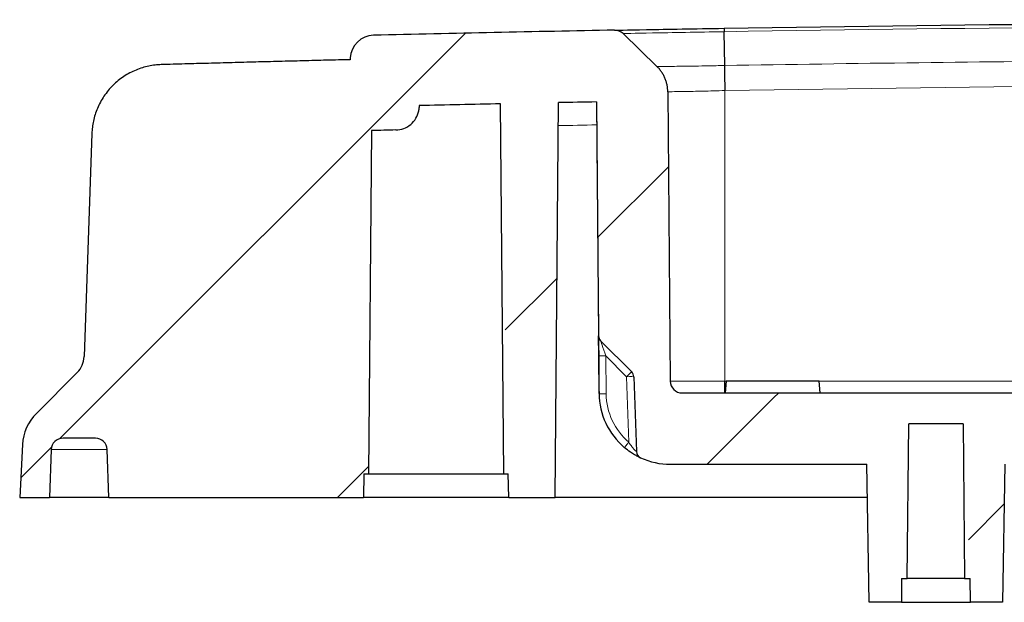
# Model space of a CAD drawing. Header units: millimetres. Extents: x -45 to 126, y 0 to 160.
# Tile 8 of 24: x -45 to -4, y 123 to 148. Entities that reach past the tile are written whole.
import ezdxf

# ---------------------------------------------------------------- set-up
doc = ezdxf.new("R2010")
doc.units = ezdxf.units.MM
doc.layers.get('0').update_dxf_attribs({"linetype": 'CONTINUOUS'})
doc.layers.add('SX$18', color=7, linetype='CONTINUOUS', true_color=0xffffff)

# ---------------------------------------------------------------- blocks, each defined once
blk = doc.blocks.new('HATCH3')
at = {"color": 251, "linetype": 'CONTINUOUS'}
for p, q in [((-43.269002, 130.077165), (-26.231451, 147.114717)), ((-20.674567, 138.529464), (-17.700408, 141.503623)), ((-24.556276, 134.647755), (-22.380985, 136.823046)), ((-13.279626, 131.78227), (-13.068203, 131.993693)), ((-16.068203, 128.993693), (-13.279626, 131.78227)), ((-44.917789, 128.428378), (-43.624825, 129.721343)), ((-31.610306, 127.593725), (-30.300097, 128.903934)), ((-5.09504, 125.82472), (-3.58933, 127.33043))]:
    blk.add_line(p, q, dxfattribs=at)

msp = doc.modelspace()

# ---------------------------------------------------------------- linework, layer by layer
at = {"layer": 'SX$18', "color": 18, "linetype": 'CONTINUOUS'}
for p, q in [((-18.182, 145.718), (-19.603, 147.101)), ((-15.337, 145.758), (-15.36, 147.178)), ((-31.069, 146.079), (-31.073, 146.003)), ((-17.728, 144.656), (-17.622, 132.489)), ((-28.17, 144.071), (-28.174, 143.995)), ((-24.62, 128.594), (-24.756, 144.146)), ((-22.462, 127.594), (-22.317, 144.196)), ((-20.724, 144.227), (-20.638, 134.392)), ((-41.927, 142.9), (-42.254, 133.523)), ((-30.177, 143.023), (-30.303, 128.594)), ((-20.631, 133.557), (-20.638, 134.392)), ((-20.551, 134.183), (-19.245, 132.877)), ((-20.617, 131.968), (-20.631, 133.557)), ((-42.547, 132.851), (-44.261, 131.137)), ((-19.157, 132.676), (-19.048, 129.531)), ((-15.329, 131.994), (-15.329, 132.489)), ((-15.278, 132.494), (-15.321, 131.994)), ((-13.321, 132.494), (-15.278, 132.494)), ((-11.365, 132.494), (-13.321, 132.494)), ((-11.321, 131.994), (-11.365, 132.494)), ((-17.122, 131.994), (-13.28, 131.994)), ((-13.28, 131.994), (20.037, 131.994)), ((-7.662, 124.194), (-7.605, 130.694)), ((-5.318, 130.694), (-7.605, 130.694)), ((-5.318, 130.694), (-5.262, 124.194)), ((-41.782, 130.094), (-43.141, 130.094)), ((-44.844, 129.827), (-44.962, 127.594)), ((-43.641, 129.611), (-43.712, 127.594)), ((-41.212, 127.594), (-41.282, 129.611)), ((-17.617, 128.994), (-13.28, 128.994)), ((-13.28, 128.994), (-9.363, 128.994)), ((-9.262, 123.194), (-9.363, 128.994)), ((-3.56, 128.994), (-3.662, 123.194)), ((-30.494, 128.594), (-30.512, 127.594)), ((-30.494, 128.594), (-30.303, 128.594)), ((-30.303, 128.594), (-27.462, 128.594)), ((-27.462, 128.594), (-24.62, 128.594)), ((-24.62, 128.594), (-24.429, 128.594)), ((-24.412, 127.594), (-24.429, 128.594)), ((-44.962, 127.594), (-43.712, 127.594)), ((-41.212, 127.594), (-30.512, 127.594)), ((-24.412, 127.594), (-30.512, 127.594)), ((-24.412, 127.594), (-22.462, 127.594)), ((-9.338, 127.594), (-22.461, 127.594)), ((-7.903, 124.194), (-7.912, 123.194)), ((-7.903, 124.194), (-7.662, 124.194)), ((-6.462, 124.194), (-7.662, 124.194)), ((-5.262, 124.194), (-6.462, 124.194)), ((-5.262, 124.194), (-5.02, 124.194)), ((-5.012, 123.194), (-5.02, 124.194)), ((-7.912, 123.194), (-9.262, 123.194)), ((-7.912, 123.194), (-5.012, 123.194)), ((-3.662, 123.194), (-5.012, 123.194))]:
    msp.add_line(p, q, dxfattribs=at)
at = {"layer": 'SX$18', "color": 18, "linetype": 'CONTINUOUS', "lineweight": 5}
for p, q in [((-15.329, 132.489), (-15.329, 144.706)), ((-20.331, 133.55), (-19.457, 132.676)), ((-20.331, 133.55), (-20.317, 131.96)), ((-19.457, 132.676), (-19.361, 129.922)), ((-15.329, 132.489), (-15.277, 132.489)), ((-11.364, 132.489), (46.442, 132.489))]:
    msp.add_line(p, q, dxfattribs=at)
at = {"layer": 'SX$18', "color": 18, "linetype": 'CONTINUOUS'}
for centre, radius, start, end in [((-30.071, 146.027), 1, 91.3647, 177), ((17.538, -1852.406), 2000, 91.074346, 91.364711), ((-19.952, 146.742), 0.5, 45.7842, 91.0743), ((17.538, -1852.406), 1997, 91.213558, 91.311544), ((17.538, -1852.406), 1997, 91.097861, 91.143556), ((-20.338, 134.395), 0.3, 180.5, 225), ((-43.254, 133.558), 1, 315, 358), ((-19.457, 132.665), 0.3, 2, 45), ((-17.122, 132.494), 0.5, 180.5, 270), ((-17.617, 131.994), 3, 180.5, 229.7749), ((-42.847, 129.722), 2, 135, 177), ((-43.141, 129.594), 0.5, 90, 178), ((-41.782, 129.594), 0.5, 2, 90), ((-18.748, 129.542), 0.3, 182, 245.2503), ((-17.617, 131.994), 3, 245.2503, 270)]:
    msp.add_arc(centre, radius, start, end, dxfattribs=at)
at = {"layer": 'SX$18', "color": 18, "linetype": 'CONTINUOUS', "lineweight": 5}
msp.add_arc((-17.617, 131.983), 2.7, 180.5, 229.7749, dxfattribs=at)
at = {"layer": 'SX$18', "color": 18, "linetype": 'CONTINUOUS'}
msp.add_ellipse((-15.355, 146.823), major_axis=(0.008, -0.5), ratio=0.000196, start_param=3.141592, end_param=3.922628, dxfattribs=at)
at = {"layer": 'SX$18', "color": 18, "linetype": 'CONTINUOUS', "lineweight": 5}
for centre, major_axis, ratio, start_param, end_param in [((-15.329, 144.693), (0.031, -1.5), 0.000178, 1.579521, 2.360502), ((-20.331, 133.539), (-0.22, 0.644), 0.0048, 4.727299, 6.273415), ((-20.331, 133.56), (-0.3, -0.003), 0.034898, 0, 1.570492), ((-19.457, 132.665), (0.212, 0.212), 0.024685, 0, 1.546116), ((-19.457, 132.665), (-0.3, -0.01), 0.034878, 3.141593, 4.711171), ((-20.317, 131.97), (-0.3, -0.003), 0.034898, 0, 1.570492), ((-19.361, 129.932), (0.194, 0.229), 0.022546, 3.141593, 4.68574)]:
    msp.add_ellipse(centre, major_axis=major_axis, ratio=ratio, start_param=start_param, end_param=end_param, dxfattribs=at)
at = {"layer": 'SX$18', "color": 18, "linetype": 'CONTINUOUS'}
for points, knots in [([(-19.961, 147.242), (-19.961, 147.242), (-19.465, 147.252), (-17.773, 147.282), (-16.58, 147.303), (-15.362, 147.323)], [0, 0, 0, 0, 0.5, 0.5, 1, 1, 1, 1]), ([(-29.15, 143.048), (-29.038, 143.05), (-28.925, 143.072), (-28.715, 143.151), (-28.616, 143.209), (-28.444, 143.353), (-28.37, 143.441), (-28.256, 143.634), (-28.215, 143.741), (-28.183, 143.898), (-28.177, 143.947), (-28.174, 143.995)], [0, 0, 0, 0, 0.225821, 0.225821, 0.451643, 0.451643, 0.677464, 0.677464, 0.903285, 0.903285, 1, 1, 1, 1]), ([(-18.873, 129.269), (-18.873, 129.269), (-18.884, 129.274), (-18.925, 129.293), (-18.955, 129.308), (-19.03, 129.347), (-19.076, 129.371), (-19.177, 129.43), (-19.235, 129.466), (-19.381, 129.564), (-19.471, 129.632), (-19.555, 129.703)], [0, 0, 0, 0, 0.16388, 0.16388, 0.331349, 0.331349, 0.506897, 0.506897, 0.701623, 0.701623, 1, 1, 1, 1]), ([(-41.228, 127.594), (-41.689, 127.594), (-43.044, 127.594), (-43.712, 127.594), (-43.712, 127.594)], [0, 0, 0, 0, 0.312671, 1, 1, 1, 1])]:
    msp.add_open_spline(points, degree=3, knots=knots, dxfattribs=at)
for points, degree in [([(-15.362, 147.323), (6.23, 147.678), (27.827, 147.684), (49.42, 147.34)], 3), ([(-15.351, 145.758), (-15.346, 145.758), (-15.341, 145.758), (-15.337, 145.758)], 3), ([(-15.315, 144.706), (-15.322, 145.087), (-15.331, 145.49), (-15.337, 145.758)], 3), ([(-20.724, 144.227), (-20.617, 131.968)], 1), ([(-29.15, 143.048), (-29.492, 143.04), (-29.834, 143.032), (-30.177, 143.023)], 3)]:
    msp.add_open_spline(points, degree=degree, dxfattribs=at)
at = {"layer": 'SX$18', "color": 18, "linetype": 'CONTINUOUS', "lineweight": 5}
for points in [[(49.42, 147.195), (27.829, 147.539), (6.232, 147.533), (-15.36, 147.178)], [(-15.329, 144.706), (-15.324, 144.706), (-15.32, 144.706), (-15.315, 144.706)], [(-22.325, 143.231), (-21.788, 143.241), (-21.251, 143.252), (-20.715, 143.262)]]:
    msp.add_open_spline(points, degree=3, dxfattribs=at)
for points, knots in [([(-15.36, 147.178), (-16.474, 147.159), (-17.585, 147.139), (-19.146, 147.11), (-19.603, 147.101), (-19.603, 147.101)], [0, 0, 0, 0, 0.5, 0.5, 1, 1, 1, 1]), ([(-18.182, 145.718), (-18.173, 145.718), (-18.153, 145.718), (-17.988, 145.718), (-17.718, 145.72), (-17.246, 145.724), (-16.613, 145.732), (-16.016, 145.743), (-15.651, 145.75), (-15.467, 145.755), (-15.351, 145.758)], [0, 0, 0, 0, 0.114298, 0.251226, 0.376434, 0.501432, 0.750589, 0.875659, 0.921489, 1, 1, 1, 1]), ([(-15.337, 145.758), (-12.617, 145.802), (-7.174, 145.882), (0.998, 145.966), (9.186, 146.017), (20.142, 146.04), (33.556, 145.986), (44.233, 145.857), (49.42, 145.774)], [0, 0, 0, 0, 0.126005, 0.252154, 0.378596, 0.50533, 0.759677, 1, 1, 1, 1]), ([(-15.315, 144.706), (-4.364, 144.884), (6.589, 144.976), (28.168, 144.976), (38.794, 144.891), (49.42, 144.722)], [0, 0, 0, 0, 0.507545, 0.507545, 1, 1, 1, 1]), ([(-17.728, 144.656), (-17.728, 144.656), (-17.601, 144.656), (-17.073, 144.663), (-16.27, 144.678), (-15.642, 144.695), (-15.329, 144.706)], [0, 0, 0, 0, 0.249582, 0.499842, 0.7493, 1, 1, 1, 1]), ([(-17.622, 132.489), (-17.622, 132.489), (-17.374, 132.489), (-16.527, 132.489), (-15.935, 132.489), (-15.329, 132.489)], [0, 0, 0, 0, 0.5, 0.5, 1, 1, 1, 1]), ([(-19.361, 129.922), (-19.324, 129.859), (-19.283, 129.797), (-19.214, 129.706), (-19.188, 129.674), (-19.141, 129.62), (-19.12, 129.597), (-19.085, 129.563), (-19.071, 129.55), (-19.055, 129.535), (-19.05, 129.532), (-19.048, 129.531), (-19.048, 129.531), (-19.048, 129.531)], [0, 0, 0, 0, 0.340167, 0.340167, 0.542373, 0.542373, 0.70988, 0.70988, 0.859245, 0.859245, 0.969832, 0.969832, 1, 1, 1, 1]), ([(-43.641, 129.611), (-43.641, 129.611), (-43.488, 129.611), (-42.978, 129.611), (-42.657, 129.611), (-41.968, 129.611), (-41.638, 129.611), (-41.285, 129.611)], [0, 0, 0, 0, 0.409002, 0.409002, 0.747635, 0.747635, 1, 1, 1, 1])]:
    msp.add_open_spline(points, degree=3, knots=knots, dxfattribs=at)
at = {"layer": 'SX$18', "color": 18, "linetype": 'CONTINUOUS'}
for points, weights in [([(-39.014, 145.794), (-41.829, 145.714), (-41.927, 142.9)], [1, 0.729092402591, 1]), ([(-31.073, 146.003), (-35.044, 145.906), (-39.014, 145.794)], [0.999747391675, 0.999771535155, 0.999799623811]), ([(-17.728, 144.656), (-17.733, 145.281), (-18.182, 145.718)], [1, 0.92292764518, 1])]:
    msp.add_rational_spline(points, weights, degree=2, dxfattribs=at)

# ---------------------------------------------------------------- block references
at = {"layer": 'SX$18', "color": 251, "linetype": 'CONTINUOUS', "lineweight": -3}
msp.add_blockref('HATCH3', (0, 0), dxfattribs=at)

doc.saveas('drawing.dxf')
